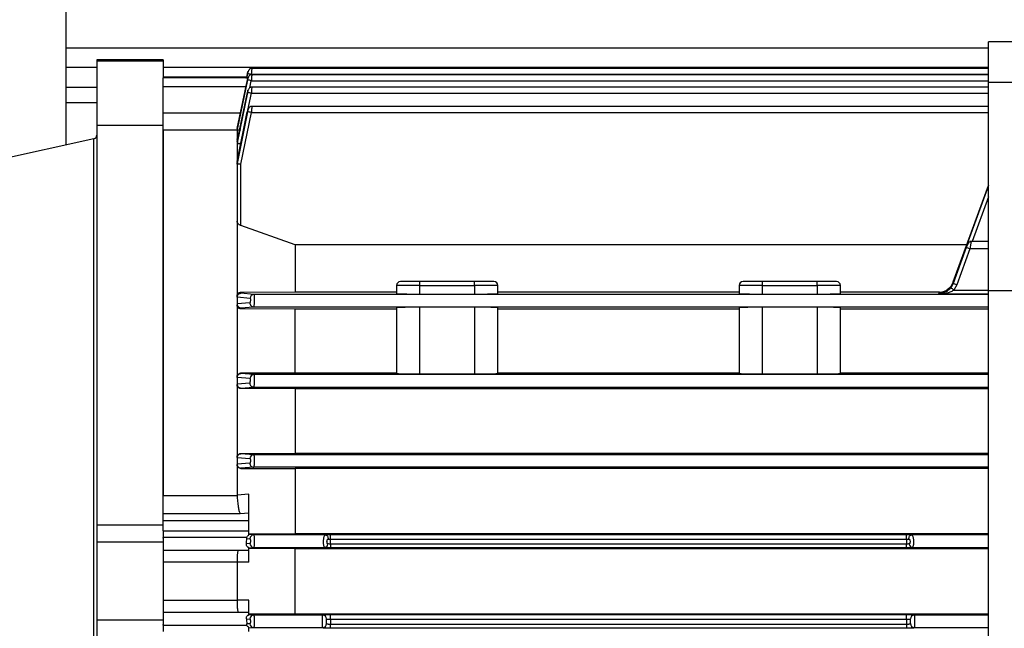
# Model space of a CAD drawing. Header units: millimetres. Extents: x 0 to 420, y 0 to 297.
# Tile 58 of 104: x 156.01 to 163, y 233.66 to 237.98. Entities that reach past the tile are written whole.
import ezdxf

# ---------------------------------------------------------------- set-up
doc = ezdxf.new("R2010")
doc.units = ezdxf.units.MM

msp = doc.modelspace()

# ---------------------------------------------------------------- linework, layer by layer
at = {"color": 7, "linetype": 'Continuous', "lineweight": 25}
for p, q in [((156.34125, 239.85348), (156.34125, 237.093)), ((165.1555, 237.82538), (162.88977, 237.82538)), ((162.88977, 237.53951), (162.88977, 237.82538)), ((162.88977, 237.78117), (156.34125, 237.78117)), ((157.03203, 237.69828), (156.5623, 237.69828)), ((156.5623, 237.69828), (156.5623, 237.68795)), ((157.03203, 237.68795), (156.5623, 237.68795)), ((156.5623, 237.68795), (156.5623, 237.23173)), ((157.03203, 237.69828), (157.03203, 237.68795)), ((157.03203, 237.68795), (157.03203, 237.57452)), ((156.5623, 237.64302), (156.34125, 237.64302)), ((162.88977, 237.64302), (157.03203, 237.64302)), ((157.65781, 237.63749), (157.65777, 237.63749)), ((162.88977, 237.63749), (157.65781, 237.63749)), ((157.62638, 237.57457), (157.03203, 237.57457)), ((157.03203, 237.57425), (157.03203, 237.57452)), ((157.03203, 237.57425), (157.62767, 237.57425)), ((157.03203, 237.57425), (157.03203, 237.56994)), ((157.03203, 237.50891), (157.03203, 237.56994)), ((157.63577, 237.56994), (157.03203, 237.56994)), ((157.63154, 237.55493), (157.55762, 237.20379)), ((157.55762, 237.20937), (157.63072, 237.55493)), ((157.62395, 237.5662), (157.63099, 237.59931)), ((157.63099, 237.59931), (157.62395, 237.5662)), ((157.63126, 237.59931), (157.62601, 237.57454)), ((157.6478, 237.49858), (157.65856, 237.54971)), ((162.88977, 237.59314), (157.65754, 237.59314)), ((157.6581, 237.59314), (157.65829, 237.59405)), ((157.65829, 237.59405), (162.88977, 237.59405)), ((157.65856, 237.54971), (162.88977, 237.54971)), ((156.34125, 237.50486), (156.5623, 237.50486)), ((157.03203, 237.31871), (157.03203, 237.50891)), ((157.03203, 237.50891), (157.62098, 237.50891)), ((162.88977, 237.50363), (157.65725, 237.50363)), ((162.88977, 237.53951), (165.1555, 237.53951)), ((162.88977, 236.06035), (162.88977, 237.53951)), ((157.55762, 237.11716), (157.63044, 237.46535)), ((157.63181, 237.46534), (157.55762, 237.10769)), ((157.63409, 237.34089), (157.65884, 237.46019)), ((157.65884, 237.46019), (162.88977, 237.46019)), ((156.34125, 237.39434), (156.5623, 237.39434)), ((162.88977, 237.36723), (157.65694, 237.36723)), ((157.57884, 237.31871), (157.03203, 237.31871)), ((157.03203, 237.19875), (157.03203, 237.31871)), ((157.55762, 236.97551), (157.63017, 237.32884)), ((157.63208, 237.32883), (157.55762, 236.9619)), ((157.58464, 236.95688), (157.65911, 237.32379)), ((157.65911, 237.32379), (162.88977, 237.32379)), ((157.03203, 237.23173), (156.5623, 237.23173)), ((156.5623, 237.23173), (156.5623, 234.39429)), ((157.03203, 234.60502), (157.03203, 237.19875)), ((157.03203, 237.19875), (157.03203, 234.60502)), ((157.55701, 237.19875), (157.03203, 237.19875)), ((157.55701, 237.19809), (157.55701, 237.13586)), ((157.55762, 237.20937), (157.55762, 237.20379)), ((156.54065, 237.13721), (155.46002, 236.89764)), ((156.54065, 233.99574), (156.54065, 237.13721)), ((157.55701, 237.13586), (157.55701, 237.1319)), ((157.55701, 237.10207), (157.55701, 236.97967)), ((157.55762, 237.11716), (157.55762, 237.10769)), ((157.55701, 236.9564), (157.55701, 236.97)), ((157.55701, 236.9564), (157.55701, 236.55332)), ((157.55762, 236.97551), (157.55762, 236.9619)), ((157.58464, 236.52124), (157.58464, 236.95688)), ((162.63993, 236.12043), (162.88977, 236.80663)), ((162.88977, 236.80567), (162.63993, 236.11905)), ((162.88977, 236.72534), (162.77411, 236.40749)), ((157.55701, 236.55332), (157.55701, 236.01947)), ((157.96949, 236.3849), (157.58464, 236.52124)), ((157.96949, 236.3849), (157.96949, 236.05004)), ((162.73622, 236.3849), (157.96949, 236.3849)), ((162.73293, 236.36488), (162.63993, 236.10929)), ((162.63993, 236.11032), (162.73261, 236.36488)), ((162.75889, 236.35591), (162.6659, 236.10032)), ((162.88977, 236.40749), (162.75831, 236.40749)), ((162.88977, 236.35591), (162.75889, 236.35591)), ((158.85566, 236.09569), (158.68988, 236.09569)), ((158.68988, 236.09569), (158.68988, 236.03771)), ((158.85566, 236.09569), (158.85566, 236.12332)), ((159.2425, 236.12332), (158.85566, 236.12332)), ((158.85566, 236.09569), (159.2425, 236.09569)), ((158.85566, 236.03481), (158.85566, 236.09569)), ((159.2425, 236.09569), (159.2425, 236.12332)), ((159.40828, 236.09569), (159.2425, 236.09569)), ((159.2425, 236.09569), (159.2425, 236.03481)), ((159.40828, 236.03771), (159.40828, 236.09569)), ((161.28718, 236.09569), (161.12139, 236.09569)), ((161.12139, 236.09569), (161.12139, 236.03771)), ((161.28718, 236.09569), (161.28718, 236.12332)), ((161.67401, 236.12332), (161.28718, 236.12332)), ((161.28718, 236.09569), (161.67401, 236.09569)), ((161.28718, 236.03481), (161.28718, 236.09569)), ((161.67401, 236.09569), (161.67401, 236.12332)), ((161.8398, 236.09569), (161.67401, 236.09569)), ((161.67401, 236.09569), (161.67401, 236.03481)), ((161.8398, 236.03771), (161.8398, 236.09569)), ((162.63993, 236.11905), (162.62332, 236.08898)), ((162.63993, 236.10929), (162.62332, 236.07922)), ((162.63993, 236.12043), (162.63993, 236.11905)), ((162.63993, 236.11032), (162.63993, 236.10929)), ((162.6659, 236.10032), (162.64513, 236.06274)), ((157.55701, 236.01242), (157.55701, 235.96369)), ((157.55762, 236.01408), (157.64969, 236.00606)), ((157.55762, 236.01408), (157.55762, 235.96531)), ((157.58464, 236.04766), (157.96949, 236.05004)), ((157.58464, 236.04004), (157.58464, 236.04766)), ((157.67672, 236.03213), (157.58464, 236.04004)), ((162.88977, 236.03213), (157.67672, 236.03213)), ((157.96949, 236.05004), (158.68988, 236.05004)), ((158.85566, 236.03481), (159.2425, 236.03481)), ((159.40828, 236.05004), (161.12139, 236.05004)), ((161.28718, 236.03481), (161.67401, 236.03481)), ((161.8398, 236.05004), (162.54269, 236.05004)), ((162.53608, 236.04536), (162.58709, 236.05099)), ((162.53608, 236.04869), (162.53608, 236.04536)), ((162.53608, 236.04536), (162.56916, 236.04536)), ((162.53608, 236.03857), (162.53608, 236.0356)), ((162.53608, 236.0356), (162.88977, 236.0356)), ((162.64513, 236.06274), (162.88977, 236.06274)), ((162.88977, 236.06035), (165.1555, 236.06035)), ((162.88977, 231.93113), (162.88977, 236.06035)), ((157.55701, 235.95723), (157.55701, 235.44628)), ((157.6478, 235.97288), (157.55762, 235.96531)), ((157.58464, 235.93606), (157.67482, 235.94372)), ((157.58464, 235.92979), (157.58464, 235.93606)), ((157.67482, 235.94372), (162.88977, 235.94372)), ((158.68988, 235.93815), (158.68988, 235.47086)), ((159.2425, 235.94104), (158.85566, 235.94104)), ((158.85566, 235.46797), (158.85566, 235.94104)), ((159.2425, 235.94104), (159.2425, 235.46797)), ((159.40828, 235.47086), (159.40828, 235.93815)), ((161.12139, 235.93815), (161.12139, 235.47086)), ((161.67401, 235.94104), (161.28718, 235.94104)), ((161.28718, 235.46797), (161.28718, 235.94104)), ((161.67401, 235.94104), (161.67401, 235.46797)), ((161.8398, 235.47086), (161.8398, 235.93815)), ((157.96949, 235.92756), (157.58464, 235.92979)), ((158.68988, 235.92756), (157.96949, 235.92756)), ((157.96949, 235.47635), (157.96949, 235.92756)), ((161.12139, 235.92756), (159.40828, 235.92756)), ((162.88977, 235.92756), (161.8398, 235.92756)), ((157.55762, 235.44422), (157.64942, 235.43642)), ((157.55762, 235.44422), (157.55762, 235.39577)), ((157.58464, 235.4743), (157.96949, 235.47635)), ((157.58464, 235.47066), (157.58464, 235.4743)), ((157.67645, 235.46293), (157.58464, 235.47066)), ((162.88977, 235.46293), (157.67645, 235.46293)), ((157.96949, 235.47635), (158.68988, 235.47635)), ((158.85566, 235.46797), (159.2425, 235.46797)), ((159.40828, 235.47635), (161.12139, 235.47635)), ((161.28718, 235.46797), (161.67401, 235.46797)), ((161.8398, 235.47635), (162.88977, 235.47635)), ((157.55701, 235.44303), (157.55701, 235.39462)), ((157.55701, 235.39166), (157.55701, 234.87479)), ((157.64797, 235.40324), (157.55762, 235.39577)), ((157.58464, 235.36699), (157.67494, 235.37452)), ((157.67494, 235.37452), (157.67503, 235.37452)), ((157.67503, 235.37452), (162.88977, 235.37452)), ((157.58464, 235.3641), (157.58464, 235.36699)), ((157.96949, 235.36213), (157.58464, 235.3641)), ((162.88977, 235.36213), (157.96949, 235.36213)), ((157.96949, 235.36213), (157.96949, 234.90459)), ((157.58464, 234.9027), (157.96949, 234.90459)), ((157.58464, 234.90133), (157.58464, 234.9027)), ((157.67618, 234.89374), (157.58464, 234.90133)), ((162.88977, 234.89374), (157.67618, 234.89374)), ((157.96949, 234.90459), (162.88977, 234.90459)), ((157.55701, 234.8737), (157.55701, 234.82547)), ((157.55701, 234.82547), (157.55701, 234.82452)), ((157.55701, 234.82452), (157.55701, 234.60758)), ((157.55762, 234.87442), (157.64915, 234.86679)), ((157.55762, 234.87442), (157.55762, 234.82616)), ((157.64834, 234.83361), (157.55762, 234.82616)), ((157.67537, 234.80533), (157.58464, 234.79785)), ((157.58464, 234.79785), (157.58464, 234.79687)), ((157.58464, 234.79687), (157.96949, 234.79502)), ((162.88977, 234.80533), (157.67537, 234.80533)), ((162.88977, 234.79502), (157.96949, 234.79502)), ((157.96949, 234.79502), (157.96949, 234.33414)), ((157.03203, 234.60502), (157.55709, 234.60502)), ((157.03203, 234.47587), (157.03203, 234.60502)), ((157.63991, 234.61347), (157.55701, 234.60758)), ((157.55709, 234.60502), (157.55701, 234.60758)), ((157.03203, 234.47587), (157.57884, 234.47587)), ((157.03203, 234.4249), (157.03203, 234.47587)), ((157.57884, 234.47587), (157.63991, 234.48057)), ((157.63991, 234.4249), (157.63991, 234.48057)), ((157.63991, 234.4249), (157.03203, 234.4249)), ((157.03203, 234.35308), (157.03203, 234.4249)), ((157.63991, 234.35308), (157.63991, 234.4249)), ((157.03203, 234.39429), (156.5623, 234.39429)), ((156.5623, 234.39429), (156.5623, 234.27205)), ((157.03203, 234.35308), (157.63991, 234.35308)), ((157.03203, 234.35308), (157.03203, 234.30686)), ((157.63991, 234.32278), (157.63991, 234.35308)), ((157.63991, 234.33258), (157.96949, 234.33414)), ((157.67591, 234.32454), (157.63991, 234.3275)), ((157.96949, 234.33414), (162.88977, 234.33414)), ((156.5623, 234.27205), (156.5623, 233.71943)), ((157.03203, 234.27205), (156.5623, 234.27205)), ((157.03203, 234.30244), (157.03203, 234.30686)), ((157.62719, 234.30686), (157.03203, 234.30686)), ((157.03203, 234.30244), (157.03203, 234.27205)), ((157.03203, 234.27205), (157.03203, 233.71943)), ((157.64861, 234.26397), (157.62379, 234.26193)), ((157.62602, 234.29903), (157.62719, 234.30686)), ((157.62602, 234.29903), (157.64888, 234.29715)), ((158.18702, 234.32454), (157.67591, 234.32454)), ((158.22015, 234.29326), (158.22015, 234.32474)), ((162.30952, 234.32474), (158.22015, 234.32474)), ((158.22015, 234.25964), (158.22015, 234.29326)), ((158.22015, 234.29326), (162.30952, 234.29326)), ((158.22015, 234.25964), (158.22015, 234.23586)), ((162.30952, 234.25964), (158.22015, 234.25964)), ((162.30952, 234.29326), (162.30952, 234.32474)), ((162.30952, 234.29326), (162.30952, 234.25964)), ((162.30952, 234.23586), (162.30952, 234.25964)), ((162.88977, 234.32454), (162.34265, 234.32454)), ((157.03203, 234.21679), (157.63991, 234.21679)), ((157.63991, 234.2332), (157.67564, 234.23614)), ((157.63991, 234.21679), (157.63991, 234.23474)), ((157.96949, 234.22671), (157.63991, 234.22826)), ((157.67564, 234.23614), (158.18162, 234.23614)), ((162.88977, 234.22671), (157.96949, 234.22671)), ((157.96949, 233.76477), (157.96949, 234.22671)), ((158.22015, 234.23586), (162.30952, 234.23586)), ((162.34805, 234.23614), (162.88977, 234.23614)), ((157.55701, 234.13047), (157.03203, 234.13047)), ((157.55701, 234.13058), (157.55701, 234.13047)), ((157.63991, 234.13056), (157.55701, 234.13058)), ((157.55701, 234.13047), (157.55701, 233.86101)), ((156.54065, 230.85428), (156.54065, 233.99574)), ((157.03203, 233.86101), (157.55701, 233.86101)), ((157.55701, 233.86101), (157.55701, 233.8609)), ((157.63991, 233.86092), (157.55701, 233.8609)), ((157.63991, 233.7747), (157.03203, 233.7747)), ((157.63991, 233.75675), (157.63991, 233.7747)), ((157.03203, 233.71943), (156.5623, 233.71943)), ((156.5623, 233.71943), (156.5623, 233.59719)), ((157.03203, 233.71943), (157.03203, 233.68904)), ((157.62379, 233.72955), (157.64861, 233.72751)), ((157.63991, 233.76323), (157.96949, 233.76477)), ((157.67564, 233.75535), (157.63991, 233.75828)), ((158.16489, 233.75535), (157.67564, 233.75535)), ((157.96949, 233.76477), (162.88977, 233.76477)), ((158.16489, 233.75596), (158.16489, 233.75535)), ((158.16489, 233.66694), (158.16489, 233.75535)), ((162.30952, 233.75693), (158.22015, 233.75693)), ((158.22015, 233.72546), (158.22015, 233.75693)), ((158.22015, 233.72546), (158.22015, 233.68905)), ((158.22015, 233.72546), (162.30952, 233.72546)), ((162.30952, 233.72546), (162.30952, 233.75693)), ((162.30952, 233.72546), (162.30952, 233.68905)), ((162.36478, 233.75535), (162.36478, 233.75596)), ((162.36478, 233.75535), (162.36478, 233.66694)), ((162.88977, 233.75535), (162.36478, 233.75535)), ((157.03203, 233.68462), (157.03203, 233.68904)), ((157.03203, 233.68462), (157.62719, 233.68462)), ((157.03203, 233.68462), (157.03203, 233.6384)), ((157.64888, 233.69433), (157.62602, 233.69245)), ((157.62719, 233.68462), (157.62602, 233.69245)), ((157.63991, 233.6384), (157.63991, 233.66871)), ((157.63991, 233.66398), (157.67591, 233.66694)), ((157.67591, 233.66694), (158.16489, 233.66694)), ((158.16489, 233.66694), (158.16489, 233.66624)), ((158.22015, 233.66527), (158.22015, 233.68905)), ((162.30952, 233.68905), (158.22015, 233.68905)), ((158.22015, 233.66527), (162.30952, 233.66527)), ((162.30952, 233.68905), (162.30952, 233.66527)), ((162.36478, 233.66624), (162.36478, 233.66694)), ((162.36478, 233.66694), (162.88977, 233.66694))]:
    msp.add_line(p, q, dxfattribs=at)
at = {"color": 7, "linetype": 'Continuous', "lineweight": 25, "flags": 128}
for points in [[(158.18702, 234.32454), (158.19047, 234.32386), (158.19376, 234.32202), (158.19677, 234.31908), (158.19935, 234.31519), (158.2014, 234.3105), (158.20282, 234.30523), (158.20356, 234.29959), (158.20359, 234.29384)], [(162.32609, 234.29384), (162.32611, 234.29959), (162.32685, 234.30523), (162.32828, 234.3105), (162.33032, 234.31519), (162.33291, 234.31908), (162.33591, 234.32202), (162.33921, 234.32386), (162.34265, 234.32454)]]:
    msp.add_lwpolyline(points, dxfattribs=at)
at = {"color": 7, "linetype": 'Continuous', "lineweight": 25}
for centre, radius, start, end in [((157.56631, 237.19332), 0.41116, 77.072645, 80.910272), ((157.56419, 237.13383), 0.42645, 77.214948, 80.914004), ((157.56266, 237.02901), 0.44178, 77.425386, 80.99427), ((157.56178, 236.87713), 0.45714, 77.707244, 81.153647), ((157.58426, 237.20367), 0.02725, 167.915574, 179.999253), ((157.58422, 237.19809), 0.0272, 167.906006, 179.999167), ((157.57774, 236.80241), 0.39622, 89.001369, 92.998326), ((156.53467, 237.16418), 0.02763, 282.5, 0), ((157.58356, 237.11153), 0.02654, 167.755605, 179.997793), ((157.58348, 237.10207), 0.02647, 167.738945, 179.997638), ((157.57774, 236.70639), 0.39622, 89.001369, 92.998326), ((157.58249, 236.97), 0.02548, 167.501545, 179.995357), ((157.58239, 236.9564), 0.02538, 167.476578, 179.99511), ((157.57774, 236.56072), 0.39622, 89.001369, 92.998326), ((162.60753, 235.95976), 0.42409, 69.08892, 72.80077), ((158.71751, 236.09569), 0.02763, 90, 180), ((159.38065, 236.09569), 0.02763, 0, 90), ((161.14902, 236.09569), 0.02763, 90, 180), ((161.81217, 236.09569), 0.02763, 0, 90), ((162.58805, 236.03501), 0.06447, 52.28141, 56.838145), ((162.32869, 235.66662), 0.507, 51.380935, 54.470542), ((162.5361, 236.14812), 0.1105, 323.12575, 339.993867), ((162.63485, 236.09609), 0.02352, 70.226821, 77.528862), ((162.51453, 235.70417), 0.42409, 69.08892, 72.80077), ((157.55981, 236.01234), 0.0028, 141.601457, 178.377112), ((157.67709, 236.0047), 0.02743, 90.775786, 177.162456), ((157.5597, 235.96361), 0.00269, 140.806044, 178.262836), ((157.58464, 235.96369), 0.02763, 180.004364, 270.004363), ((157.67524, 235.97122), 0.0275, 176.528922, 269.127261), ((157.55871, 235.44291), 0.00171, 130.063037, 176.125242), ((157.67684, 235.4355), 0.02743, 90.814871, 178.082847), ((157.55864, 235.3945), 0.00163, 128.807912, 175.791292), ((157.58464, 235.39462), 0.02763, 180.004364, 270.004363), ((157.67658, 234.8663), 0.02744, 90.846294, 178.995713), ((157.55798, 234.87351), 0.000986, 111.595419, 168.577704), ((157.55793, 234.82527), 0.000944, 109.640728, 167.331997), ((157.58464, 234.82548), 0.02763, 180.004364, 270.004363), ((157.67579, 234.8328), 0.02747, 178.304189, 269.109723), ((157.67606, 234.26359), 0.02745, 179.198505, 269.11561), ((157.67632, 234.2971), 0.02744, 90.869642, 179.901701), ((158.17686, 234.25972), 0.02406, 281.407817, 3.065499), ((162.35281, 234.25972), 0.02406, 176.934501, 258.592183), ((157.67606, 233.7279), 0.02745, 90.884464, 180.801494), ((158.16489, 233.72833), 0.02763, 0.004364, 90.004363), ((158.16489, 233.72772), 0.02763, 0.004364, 90.004363), ((162.36478, 233.72833), 0.02763, 89.995637, 179.995636), ((162.36478, 233.72772), 0.02763, 89.995637, 179.995636), ((157.67632, 233.69438), 0.02744, 180.098299, 269.130358), ((158.16489, 233.69457), 0.02763, 269.995637, 359.995636), ((158.16489, 233.69387), 0.02763, 269.995637, 359.995636), ((162.36478, 233.69457), 0.02763, 180.004364, 270.004363), ((162.36478, 233.69387), 0.02763, 180.004364, 270.004363)]:
    msp.add_arc(centre, radius, start, end, dxfattribs=at)
for centre, start_param, end_param in [((158.85566, 236.03771), 3.1415927, 4.712389), ((159.2425, 236.03771), 4.712389, 6.2831853), ((161.28718, 236.03771), 3.1415927, 4.712389), ((161.67401, 236.03771), 4.712389, 6.2831853), ((158.85566, 235.93815), 1.5707963, 3.1415927), ((159.2425, 235.93815), 0, 1.5707963), ((161.28718, 235.93815), 1.5707963, 3.1415927), ((161.67401, 235.93815), 0, 1.5707963), ((158.85566, 235.47086), 3.1415927, 4.712389), ((159.2425, 235.47086), 4.712389, 6.2831853), ((161.28718, 235.47086), 3.1415927, 4.712389), ((161.67401, 235.47086), 4.712389, 6.2831853)]:
    msp.add_ellipse(centre, major_axis=(0.16579, 0), ratio=0.0174551, start_param=start_param, end_param=end_param, dxfattribs=at)
for points, knots in [([(157.63126, 237.59931), (157.63172, 237.60147), (157.63262, 237.60572), (157.63373, 237.6111), (157.63446, 237.61475), (157.63467, 237.61601), (157.63436, 237.61481), (157.63352, 237.61107), (157.63236, 237.60571), (157.63145, 237.60147), (157.63099, 237.59931)], [0, 0, 0, 0, 0.12691101, 0.25020737, 0.37511744, 0.50002147, 0.62448937, 0.75012642, 0.87315796, 1, 1, 1, 1]), ([(157.66161, 237.63749), (157.6607, 237.63746), (157.65885, 237.63741), (157.65518, 237.63683), (157.65084, 237.63535), (157.64643, 237.63239), (157.64262, 237.62813), (157.63931, 237.62251), (157.63638, 237.61556), (157.6337, 237.60754), (157.6322, 237.60206), (157.63144, 237.59931)], [0, 0, 0, 0, 0.0461101, 0.0935681, 0.1956734, 0.3101297, 0.4360083, 0.5704116, 0.7104935, 0.8542928, 1, 1, 1, 1]), ([(157.66161, 237.63748), (157.66157, 237.63687), (157.6615, 237.63561), (157.66081, 237.62608), (157.65991, 237.61476), (157.65907, 237.60399), (157.65856, 237.5975), (157.65829, 237.59405)], [0, 0, 0, 0, 0.2431278, 0.4988528, 0.714701, 0.8487726, 1, 1, 1, 1]), ([(157.63154, 237.55493), (157.63199, 237.5571), (157.63287, 237.56135), (157.63391, 237.56673), (157.63456, 237.57046), (157.63464, 237.5716), (157.63423, 237.57042), (157.63331, 237.56668), (157.63209, 237.56133), (157.63118, 237.55708), (157.63072, 237.55493)], [0, 0, 0, 0, 0.1275713, 0.2500245, 0.3753135, 0.5001585, 0.6245392, 0.7501898, 0.8732552, 1, 1, 1, 1]), ([(157.66159, 237.59314), (157.65974, 237.59303), (157.65588, 237.5928), (157.6508, 237.59096), (157.64633, 237.588), (157.64245, 237.58369), (157.63906, 237.57805), (157.63606, 237.5711), (157.63336, 237.56313), (157.63187, 237.55768), (157.63112, 237.55494)], [0, 0, 0, 0, 0.0939058, 0.1971365, 0.3123529, 0.4384398, 0.5725765, 0.7120883, 0.8551175, 1, 1, 1, 1]), ([(157.66159, 237.59313), (157.66159, 237.59251), (157.66159, 237.59125), (157.66097, 237.58164), (157.66013, 237.57021), (157.65932, 237.55941), (157.65882, 237.55305), (157.65856, 237.54971)], [0, 0, 0, 0, 0.2443981, 0.4987799, 0.7204806, 0.8531202, 1, 1, 1, 1]), ([(157.63181, 237.46534), (157.63224, 237.46747), (157.6331, 237.47172), (157.63408, 237.47715), (157.63461, 237.4808), (157.6346, 237.48206), (157.63406, 237.48074), (157.63308, 237.4771), (157.63181, 237.47174), (157.6309, 237.4675), (157.63044, 237.46535)], [0, 0, 0, 0, 0.1252429, 0.2501995, 0.3751742, 0.5001372, 0.6250755, 0.7500047, 0.8730201, 1, 1, 1, 1]), ([(157.66154, 237.50363), (157.6597, 237.50351), (157.65581, 237.50328), (157.6487, 237.50069), (157.64322, 237.4957), (157.63877, 237.48839), (157.63572, 237.48144), (157.633, 237.47351), (157.63154, 237.46809), (157.6308, 237.46537)], [0, 0, 0, 0, 0.0949119, 0.1993795, 0.4406824, 0.574629, 0.7136311, 0.8559311, 1, 1, 1, 1]), ([(157.66154, 237.50362), (157.66158, 237.50299), (157.66165, 237.50172), (157.66113, 237.49205), (157.66034, 237.48054), (157.65956, 237.46972), (157.65908, 237.46346), (157.65884, 237.46019)], [0, 0, 0, 0, 0.2456301, 0.4987073, 0.7249131, 0.856457, 1, 1, 1, 1]), ([(157.63208, 237.32883), (157.6325, 237.33096), (157.63334, 237.33521), (157.63423, 237.34065), (157.63465, 237.3443), (157.63453, 237.34555), (157.63389, 237.34422), (157.63283, 237.34057), (157.63151, 237.33519), (157.63062, 237.33095), (157.63017, 237.32884)], [0, 0, 0, 0, 0.1252504, 0.2502197, 0.3752055, 0.5001783, 0.6251309, 0.7500814, 0.875047, 1, 1, 1, 1]), ([(157.66148, 237.36723), (157.65962, 237.36711), (157.65572, 237.36687), (157.64858, 237.36426), (157.64299, 237.3592), (157.63844, 237.35183), (157.63535, 237.34488), (157.63263, 237.33698), (157.63119, 237.33159), (157.63047, 237.32888)], [0, 0, 0, 0, 0.0959229, 0.2015456, 0.4437415, 0.5773348, 0.7156387, 0.8569947, 1, 1, 1, 1]), ([(157.66148, 237.36722), (157.66148, 237.36722), (157.66168, 237.36827), (157.66163, 237.36453), (157.66129, 237.35578), (157.66054, 237.34399), (157.65981, 237.33318), (157.65935, 237.32699), (157.65911, 237.32379)], [0, 0, 0, 0, 0.0006654, 0.248132, 0.4994894, 0.728943, 0.8593844, 1, 1, 1, 1]), ([(157.56624, 237.1275), (157.56586, 237.12768), (157.56247, 237.12926), (157.55846, 237.1324), (157.55749, 237.13471), (157.55701, 237.13586)], [0, 0, 0, 0, 0.06089114, 0.52988838, 1, 1, 1, 1]), ([(157.55762, 237.10769), (157.55813, 237.10764), (157.55918, 237.10755), (157.56552, 237.10639), (157.57446, 237.10464), (157.58133, 237.10323), (157.58464, 237.10255)], [0, 0, 0, 0, 0.2407006, 0.5, 0.7592994, 1, 1, 1, 1]), ([(157.55762, 236.9619), (157.55817, 236.96184), (157.55932, 236.96173), (157.56568, 236.9606), (157.57456, 236.9589), (157.58136, 236.95754), (157.58464, 236.95688)], [0, 0, 0, 0, 0.2409105, 0.5, 0.7590895, 1, 1, 1, 1]), ([(157.58464, 236.52124), (157.5826, 236.52206), (157.57837, 236.52377), (157.57103, 236.52855), (157.56378, 236.53558), (157.55817, 236.54462), (157.5574, 236.55042), (157.55701, 236.55332)], [0, 0, 0, 0, 0.1212606, 0.2507033, 0.5005009, 0.75026, 1, 1, 1, 1]), ([(162.73293, 236.36488), (162.73405, 236.36795), (162.73635, 236.3743), (162.73884, 236.38121), (162.74034, 236.38544), (162.74138, 236.38839), (162.74188, 236.38991), (162.74128, 236.38839), (162.74017, 236.38545), (162.7386, 236.38122), (162.73605, 236.37431), (162.73374, 236.36796), (162.73261, 236.36488)], [0, 0, 0, 0, 0.1233941, 0.2545024, 0.3190117, 0.383147, 0.4996439, 0.6162387, 0.6801181, 0.7451394, 0.8765054, 1, 1, 1, 1]), ([(162.76763, 236.40749), (162.7668, 236.40747), (162.7651, 236.40742), (162.7617, 236.40692), (162.75566, 236.40496), (162.75073, 236.40039), (162.7459, 236.39315), (162.74186, 236.38536), (162.73746, 236.37559), (162.73456, 236.36848), (162.73306, 236.3648)], [0, 0, 0, 0, 0.0363846, 0.0745192, 0.160612, 0.38228, 0.5168792, 0.6653131, 0.8267221, 1, 1, 1, 1]), ([(162.76763, 236.40749), (162.76752, 236.40678), (162.76736, 236.40571), (162.76629, 236.39925), (162.76496, 236.39127), (162.76308, 236.38056), (162.76093, 236.36781), (162.7596, 236.36004), (162.75889, 236.35591)], [0, 0, 0, 0, 0.241412, 0.3677063, 0.4975033, 0.7115123, 0.8465412, 1, 1, 1, 1]), ([(158.85566, 236.12332), (158.83829, 236.12332), (158.81147, 236.12332), (158.77927, 236.12332), (158.75729, 236.12332), (158.73943, 236.12332), (158.72223, 236.12332), (158.71936, 236.12332), (158.71751, 236.12332)], [0, 0, 0, 0, 0.2394429, 0.369653, 0.4999999, 0.63021, 0.7605571, 1, 1, 1, 1]), ([(159.38065, 236.12332), (159.37879, 236.12332), (159.37593, 236.12332), (159.35873, 236.12332), (159.34088, 236.12332), (159.3189, 236.12332), (159.2867, 236.12332), (159.25987, 236.12332), (159.2425, 236.12332)], [0, 0, 0, 0, 0.2394429, 0.369653, 0.4999999, 0.63021, 0.7605571, 1, 1, 1, 1]), ([(161.28718, 236.12332), (161.26981, 236.12332), (161.24298, 236.12332), (161.21079, 236.12332), (161.18881, 236.12332), (161.17095, 236.12332), (161.15375, 236.12332), (161.15088, 236.12332), (161.14902, 236.12332)], [0, 0, 0, 0, 0.2394429, 0.369653, 0.4999999, 0.63021, 0.7605571, 1, 1, 1, 1]), ([(161.81217, 236.12332), (161.81031, 236.12332), (161.80745, 236.12332), (161.79025, 236.12332), (161.7724, 236.12332), (161.75041, 236.12332), (161.71822, 236.12332), (161.69138, 236.12332), (161.67401, 236.12332)], [0, 0, 0, 0, 0.2394429, 0.369653, 0.4999999, 0.63021, 0.7605571, 1, 1, 1, 1]), ([(162.62332, 236.08898), (162.62034, 236.08543), (162.61413, 236.07801), (162.60007, 236.06588), (162.57429, 236.05005), (162.55133, 236.04723), (162.53608, 236.04536)], [0, 0, 0, 0, 0.1194875, 0.2500941, 0.5018502, 1, 1, 1, 1]), ([(162.53608, 236.03857), (162.55159, 236.04008), (162.57494, 236.04234), (162.60112, 236.05814), (162.61532, 236.07052), (162.62153, 236.07816), (162.62449, 236.08181)], [0, 0, 0, 0, 0.4982763, 0.7500515, 0.8806658, 1, 1, 1, 1]), ([(162.62332, 236.07922), (162.62034, 236.07568), (162.61413, 236.06825), (162.60007, 236.05612), (162.57429, 236.04029), (162.55133, 236.03747), (162.53608, 236.0356)], [0, 0, 0, 0, 0.1194875, 0.2500941, 0.5018502, 1, 1, 1, 1]), ([(157.55701, 236.01947), (157.5574, 236.02296), (157.55817, 236.02995), (157.56377, 236.03881), (157.57102, 236.04442), (157.57836, 236.0472), (157.5826, 236.04751), (157.58464, 236.04766)], [0, 0, 0, 0, 0.2499131, 0.4994531, 0.7489771, 0.8785266, 1, 1, 1, 1]), ([(157.58464, 236.04004), (157.58136, 236.03968), (157.57456, 236.03892), (157.56568, 236.03296), (157.55933, 236.02428), (157.55817, 236.01739), (157.55762, 236.01408)], [0, 0, 0, 0, 0.240911, 0.5, 0.759089, 1, 1, 1, 1]), ([(157.64969, 236.00606), (157.65011, 236.00577), (157.65094, 236.0052), (157.65184, 236.00141), (157.65219, 235.99678), (157.65221, 235.99262), (157.65205, 235.98831), (157.65151, 235.9829), (157.65047, 235.97749), (157.64915, 235.97371), (157.64825, 235.97316), (157.6478, 235.97288)], [0, 0, 0, 0, 0.1249922, 0.2497975, 0.3746414, 0.4378859, 0.5000038, 0.6245651, 0.7498886, 0.8748483, 1, 1, 1, 1]), ([(157.67672, 236.03213), (157.67696, 236.03187), (157.67742, 236.03137), (157.67816, 236.02747), (157.67889, 236.01932), (157.67929, 236.00505), (157.67919, 235.98815), (157.67868, 235.97407), (157.67806, 235.96385), (157.67769, 235.95909), (157.67745, 235.95673), (157.67738, 235.95616), (157.67716, 235.95413), (157.67667, 235.95027), (157.67586, 235.94523), (157.6752, 235.94428), (157.67482, 235.94372)], [0, 0, 0, 0, 0.0702827, 0.1354612, 0.2500539, 0.3757407, 0.4995034, 0.617841, 0.6820969, 0.7495848, 0.7501546, 0.7546813, 0.7672902, 0.8150059, 0.8926313, 1, 1, 1, 1]), ([(162.53608, 236.0356), (162.55467, 236.03676), (162.58289, 236.03852), (162.61962, 236.04893), (162.6368, 236.05824), (162.64513, 236.06274)], [0, 0, 0, 0, 0.4991729, 0.7575286, 1, 1, 1, 1]), ([(157.58464, 235.92979), (157.58275, 235.92991), (157.579, 235.93014), (157.57343, 235.932), (157.56835, 235.93486), (157.56412, 235.93865), (157.56084, 235.94303), (157.55777, 235.94927), (157.55731, 235.95406), (157.55701, 235.95723)], [0, 0, 0, 0, 0.126692, 0.2500184, 0.3736045, 0.5000865, 0.6222093, 0.7502206, 1, 1, 1, 1]), ([(157.55762, 235.96531), (157.55762, 235.96345), (157.55763, 235.9597), (157.55899, 235.9545), (157.56132, 235.94938), (157.56451, 235.945), (157.56886, 235.94106), (157.57338, 235.93842), (157.57881, 235.93649), (157.58248, 235.93622), (157.58464, 235.93606)], [0, 0, 0, 0, 0.123711, 0.2500217, 0.3558621, 0.5000145, 0.6109853, 0.7500201, 0.852498, 1, 1, 1, 1]), ([(157.55701, 235.44628), (157.55743, 235.44988), (157.55826, 235.45711), (157.56429, 235.46612), (157.57172, 235.47145), (157.57883, 235.47392), (157.58272, 235.47418), (157.58464, 235.4743)], [0, 0, 0, 0, 0.24934506, 0.49935352, 0.74907254, 0.87623405, 1, 1, 1, 1]), ([(157.58464, 235.47066), (157.58133, 235.47028), (157.57446, 235.4695), (157.56552, 235.46342), (157.55918, 235.45456), (157.55813, 235.44758), (157.55762, 235.44422)], [0, 0, 0, 0, 0.2407012, 0.5, 0.7592988, 1, 1, 1, 1]), ([(157.67645, 235.46293), (157.6767, 235.46266), (157.67718, 235.46215), (157.67796, 235.45815), (157.67876, 235.44991), (157.67925, 235.43556), (157.67925, 235.41852), (157.6788, 235.40436), (157.67823, 235.39418), (157.67764, 235.38637), (157.6771, 235.38248), (157.67681, 235.38031)], [0, 0, 0, 0, 0.0858978, 0.1645917, 0.2998344, 0.4512514, 0.5989125, 0.7417551, 0.8185467, 0.898723, 1, 1, 1, 1]), ([(157.58464, 235.3641), (157.58283, 235.36421), (157.57923, 235.36443), (157.57392, 235.36613), (157.569, 235.36876), (157.56472, 235.37237), (157.56128, 235.37668), (157.5579, 235.38309), (157.55737, 235.38824), (157.55701, 235.39166)], [0, 0, 0, 0, 0.12648142, 0.25001826, 0.37498697, 0.50013753, 0.62390292, 0.75045472, 1, 1, 1, 1]), ([(157.55762, 235.39577), (157.55765, 235.39395), (157.55772, 235.39024), (157.55912, 235.3851), (157.5615, 235.38004), (157.5647, 235.37574), (157.56902, 235.37189), (157.57351, 235.3693), (157.57888, 235.36741), (157.5825, 235.36714), (157.58464, 235.36699)], [0, 0, 0, 0, 0.12234557, 0.25002046, 0.35637978, 0.50001442, 0.61117569, 0.75001992, 0.85253773, 1, 1, 1, 1]), ([(157.64797, 235.40324), (157.64843, 235.40346), (157.64935, 235.40389), (157.65064, 235.40761), (157.65165, 235.41296), (157.65212, 235.41842), (157.65223, 235.42279), (157.65217, 235.42596), (157.65197, 235.42891), (157.65154, 235.4323), (157.65073, 235.43558), (157.64986, 235.43614), (157.64942, 235.43642)], [0, 0, 0, 0, 0.12663214, 0.24965046, 0.3744196, 0.49919268, 0.56173894, 0.62463147, 0.68706333, 0.75005923, 0.87484204, 1, 1, 1, 1]), ([(157.64797, 235.40324), (157.64813, 235.4003), (157.64847, 235.39374), (157.6526, 235.38594), (157.6579, 235.38046), (157.66306, 235.37713), (157.66885, 235.37495), (157.67292, 235.37466), (157.67494, 235.37452)], [0, 0, 0, 0, 0.1986448, 0.4420108, 0.5778184, 0.7187263, 0.8608087, 1, 1, 1, 1]), ([(157.67681, 235.38031), (157.67655, 235.37881), (157.67597, 235.37541), (157.67537, 235.37484), (157.67503, 235.37452)], [0, 0, 0, 0, 0.4389346, 1, 1, 1, 1]), ([(157.55701, 234.87479), (157.55744, 234.87847), (157.55831, 234.88584), (157.56464, 234.89486), (157.57358, 234.90132), (157.58095, 234.90224), (157.58464, 234.9027)], [0, 0, 0, 0, 0.2497173, 0.4997391, 0.7495812, 1, 1, 1, 1]), ([(157.58464, 234.90133), (157.5813, 234.90096), (157.57595, 234.90036), (157.56977, 234.89692), (157.56535, 234.89327), (157.56205, 234.8891), (157.55871, 234.88282), (157.55806, 234.87783), (157.55762, 234.87442)], [0, 0, 0, 0, 0.2398732, 0.3842304, 0.5000052, 0.6487017, 0.7601268, 1, 1, 1, 1]), ([(157.67618, 234.89374), (157.67644, 234.89346), (157.67693, 234.89293), (157.67774, 234.88891), (157.67859, 234.88075), (157.67918, 234.86661), (157.6793, 234.84964), (157.67895, 234.83555), (157.67844, 234.82534), (157.67786, 234.81717), (157.67708, 234.81074), (157.67622, 234.80632), (157.67567, 234.80568), (157.67537, 234.80533)], [0, 0, 0, 0, 0.0733079, 0.1394969, 0.2500911, 0.3771034, 0.499536, 0.6196903, 0.6834854, 0.7495951, 0.8474452, 0.9169333, 1, 1, 1, 1]), ([(157.58464, 234.79687), (157.58109, 234.79727), (157.57574, 234.79787), (157.5693, 234.80137), (157.56504, 234.80484), (157.56152, 234.8091), (157.55896, 234.81394), (157.55731, 234.81916), (157.55711, 234.82273), (157.55701, 234.82452)], [0, 0, 0, 0, 0.2488591, 0.374431, 0.49893211, 0.62385623, 0.7492284, 0.87382859, 1, 1, 1, 1]), ([(157.64915, 234.86679), (157.64959, 234.8665), (157.65047, 234.86594), (157.65153, 234.86216), (157.65215, 234.85667), (157.65227, 234.85017), (157.65183, 234.84367), (157.65094, 234.83825), (157.64971, 234.8344), (157.6488, 234.83387), (157.64834, 234.83361)], [0, 0, 0, 0, 0.12502819, 0.24990094, 0.37483538, 0.49956, 0.62417537, 0.74949615, 0.87377541, 1, 1, 1, 1]), ([(157.55709, 234.60502), (157.5582, 234.59063), (157.5605, 234.56055), (157.56548, 234.52427), (157.57176, 234.49293), (157.57624, 234.48214), (157.57884, 234.47587)], [0, 0, 0, 0, 0.2389162, 0.4994531, 0.7089131, 1, 1, 1, 1]), ([(157.63991, 234.48057), (157.63991, 234.48604), (157.63991, 234.49695), (157.63991, 234.52804), (157.63991, 234.56691), (157.63991, 234.59793), (157.63991, 234.61347)], [0, 0, 0, 0, 0.2511418, 0.5010212, 0.7499917, 1, 1, 1, 1]), ([(157.63991, 234.23474), (157.63847, 234.23525), (157.63546, 234.23631), (157.63071, 234.23965), (157.62642, 234.24509), (157.62346, 234.25296), (157.62368, 234.25896), (157.62379, 234.26193)], [0, 0, 0, 0, 0.1199727, 0.2513101, 0.5012747, 0.7524902, 1, 1, 1, 1]), ([(157.62379, 234.26193), (157.62439, 234.26791), (157.62558, 234.27973), (157.62588, 234.29265), (157.62602, 234.29903)], [0, 0, 0, 0, 0.5061028, 1, 1, 1, 1]), ([(157.62719, 234.30686), (157.62852, 234.31013), (157.63119, 234.31668), (157.637, 234.32075), (157.63991, 234.32278)], [0, 0, 0, 0, 0.4997239, 1, 1, 1, 1]), ([(157.64888, 234.29715), (157.64933, 234.29687), (157.65022, 234.2963), (157.65134, 234.29253), (157.65206, 234.28706), (157.6523, 234.28056), (157.65196, 234.27405), (157.65115, 234.26862), (157.64997, 234.26476), (157.64907, 234.26424), (157.64861, 234.26397)], [0, 0, 0, 0, 0.1250226, 0.2499046, 0.3748574, 0.4995633, 0.6241847, 0.749474, 0.8736969, 1, 1, 1, 1]), ([(157.67591, 234.32454), (157.67618, 234.32425), (157.67669, 234.3237), (157.67752, 234.31958), (157.67843, 234.31143), (157.6791, 234.29739), (157.67932, 234.28039), (157.67905, 234.2663), (157.6786, 234.2561), (157.67806, 234.24775), (157.6773, 234.24128), (157.67645, 234.23704), (157.67592, 234.23645), (157.67564, 234.23614)], [0, 0, 0, 0, 0.0754833, 0.1423996, 0.2501192, 0.3778232, 0.4995667, 0.6205035, 0.6841017, 0.7496203, 0.853453, 0.921437, 1, 1, 1, 1]), ([(158.18162, 234.23614), (158.17985, 234.23675), (158.17623, 234.23799), (158.17356, 234.24578), (158.17212, 234.25447), (158.17143, 234.2624), (158.17113, 234.27134), (158.17123, 234.28087), (158.17171, 234.29034), (158.17263, 234.29915), (158.17396, 234.30689), (158.17628, 234.31534), (158.18012, 234.32281), (158.18474, 234.32397), (158.18702, 234.32454)], [0, 0, 0, 0, 0.1163677, 0.2373787, 0.3003594, 0.3650005, 0.4314372, 0.4997937, 0.5678217, 0.6339772, 0.6984122, 0.7612908, 0.8825654, 1, 1, 1, 1]), ([(158.22015, 234.32474), (158.21418, 234.32473), (158.20221, 234.32471), (158.19209, 234.3246), (158.18702, 234.32454)], [0, 0, 0, 0, 0.4996387, 1, 1, 1, 1]), ([(158.20089, 234.26101), (158.20034, 234.26117), (158.19923, 234.2615), (158.19797, 234.26292), (158.19701, 234.26498), (158.19619, 234.26822), (158.1957, 234.27264), (158.19562, 234.27812), (158.196, 234.28357), (158.19692, 234.28801), (158.19819, 234.29102), (158.19962, 234.29281), (158.20145, 234.29382), (158.20286, 234.29383), (158.20359, 234.29384)], [0, 0, 0, 0, 0.0565342, 0.1141881, 0.1776122, 0.250359, 0.375302, 0.5001867, 0.6332618, 0.7495717, 0.8162508, 0.8764093, 0.9356989, 1, 1, 1, 1]), ([(158.22015, 234.25964), (158.21669, 234.25971), (158.2114, 234.25982), (158.20503, 234.26039), (158.20228, 234.2608), (158.20089, 234.26101)], [0, 0, 0, 0, 0.48255641, 0.73684789, 1, 1, 1, 1]), ([(158.20359, 234.29384), (158.20617, 234.29367), (158.21123, 234.29335), (158.21722, 234.29329), (158.22015, 234.29326)], [0, 0, 0, 0, 0.51029748, 1, 1, 1, 1]), ([(162.34265, 234.32454), (162.33759, 234.3246), (162.32746, 234.32471), (162.3155, 234.32473), (162.30952, 234.32474)], [0, 0, 0, 0, 0.5003613, 1, 1, 1, 1]), ([(162.30952, 234.29326), (162.31245, 234.29329), (162.31845, 234.29335), (162.32351, 234.29367), (162.32609, 234.29384)], [0, 0, 0, 0, 0.4896899, 1, 1, 1, 1]), ([(162.32879, 234.26101), (162.32739, 234.2608), (162.32465, 234.26039), (162.31827, 234.25982), (162.31298, 234.25971), (162.30952, 234.25964)], [0, 0, 0, 0, 0.2631618, 0.5174564, 1, 1, 1, 1]), ([(162.32609, 234.29384), (162.32682, 234.29383), (162.32822, 234.29382), (162.33005, 234.29281), (162.33148, 234.29103), (162.33276, 234.28802), (162.33368, 234.28357), (162.33405, 234.27812), (162.33398, 234.27263), (162.33348, 234.26822), (162.33266, 234.26498), (162.33171, 234.26292), (162.33045, 234.2615), (162.32934, 234.26117), (162.32879, 234.26101)], [0, 0, 0, 0, 0.06428, 0.1235526, 0.1836923, 0.2503455, 0.366637, 0.4999526, 0.6247599, 0.7494288, 0.8222283, 0.8856984, 0.9434017, 1, 1, 1, 1]), ([(162.34265, 234.32454), (162.34493, 234.32397), (162.34955, 234.32281), (162.35338, 234.31536), (162.3557, 234.30694), (162.35704, 234.29922), (162.35795, 234.29043), (162.35844, 234.28097), (162.35854, 234.27143), (162.35825, 234.26247), (162.35756, 234.25452), (162.35612, 234.24581), (162.35345, 234.23799), (162.34983, 234.23675), (162.34805, 234.23614)], [0, 0, 0, 0, 0.1172685, 0.238365, 0.3011466, 0.3654791, 0.4315263, 0.4994394, 0.5679044, 0.634445, 0.699186, 0.7622631, 0.883456, 1, 1, 1, 1]), ([(157.56793, 234.21679), (157.56646, 234.21553), (157.56423, 234.21362), (157.56167, 234.20244), (157.55996, 234.19148), (157.55862, 234.1782), (157.55729, 234.15814), (157.55712, 234.1415), (157.55701, 234.13058)], [0, 0, 0, 0, 0.24975671, 0.38120498, 0.50032065, 0.63059514, 0.75745202, 1, 1, 1, 1]), ([(157.63991, 234.13056), (157.63991, 234.13966), (157.63991, 234.15785), (157.63991, 234.18265), (157.63991, 234.20216), (157.63991, 234.21457), (157.63991, 234.21608), (157.63991, 234.21679)], [0, 0, 0, 0, 0.2001932, 0.40029537, 0.60305934, 0.81223558, 1, 1, 1, 1]), ([(158.18162, 234.23614), (158.18727, 234.23606), (158.19856, 234.2359), (158.21296, 234.23587), (158.22015, 234.23586)], [0, 0, 0, 0, 0.5008193, 1, 1, 1, 1]), ([(162.30952, 234.23586), (162.31671, 234.23587), (162.33112, 234.2359), (162.3424, 234.23606), (162.34805, 234.23614)], [0, 0, 0, 0, 0.4991807, 1, 1, 1, 1]), ([(157.55701, 233.8609), (157.55712, 233.84998), (157.55729, 233.83335), (157.55862, 233.81329), (157.55996, 233.80001), (157.56167, 233.78904), (157.56423, 233.77787), (157.56646, 233.77595), (157.56793, 233.7747)], [0, 0, 0, 0, 0.2425398, 0.3693988, 0.4996794, 0.6187759, 0.7502433, 1, 1, 1, 1]), ([(157.63991, 233.7747), (157.63991, 233.77566), (157.63991, 233.77759), (157.63991, 233.79268), (157.63991, 233.81474), (157.63991, 233.83894), (157.63991, 233.85463), (157.63991, 233.86092)], [0, 0, 0, 0, 0.21884781, 0.43781885, 0.65304554, 0.86104445, 1, 1, 1, 1]), ([(157.62379, 233.72955), (157.62368, 233.73253), (157.62346, 233.73855), (157.62644, 233.74642), (157.63073, 233.75185), (157.63548, 233.75518), (157.63848, 233.75624), (157.63991, 233.75675)], [0, 0, 0, 0, 0.2481815, 0.5000791, 0.749897, 0.8806253, 1, 1, 1, 1]), ([(157.62379, 233.72955), (157.62439, 233.72364), (157.62559, 233.71183), (157.62588, 233.69891), (157.62602, 233.69245)], [0, 0, 0, 0, 0.5007212, 1, 1, 1, 1]), ([(157.64861, 233.72751), (157.64907, 233.72725), (157.64997, 233.72673), (157.65115, 233.72288), (157.65196, 233.71745), (157.6523, 233.71095), (157.65207, 233.70444), (157.65135, 233.69899), (157.65023, 233.69512), (157.64933, 233.6946), (157.64888, 233.69433)], [0, 0, 0, 0, 0.1262187, 0.250166, 0.3750917, 0.4997396, 0.624326, 0.7495381, 0.8736552, 1, 1, 1, 1]), ([(157.67564, 233.75535), (157.67592, 233.75503), (157.67645, 233.75445), (157.6773, 233.75021), (157.67805, 233.74376), (157.6786, 233.73541), (157.67905, 233.72522), (157.67932, 233.71113), (157.6791, 233.69412), (157.67843, 233.68008), (157.67752, 233.67191), (157.67669, 233.66779), (157.67618, 233.66723), (157.67591, 233.66694)], [0, 0, 0, 0, 0.0784836, 0.1464023, 0.2501473, 0.3156306, 0.3792237, 0.5002401, 0.6219042, 0.7496473, 0.8574558, 0.9244376, 1, 1, 1, 1]), ([(158.22015, 233.75693), (158.2132, 233.75692), (158.20247, 233.7569), (158.18959, 233.75678), (158.1808, 233.75665), (158.17366, 233.7565), (158.16678, 233.75627), (158.16563, 233.75608), (158.16489, 233.75596)], [0, 0, 0, 0, 0.23860953, 0.36843741, 0.4987881, 0.6289948, 0.75972481, 1, 1, 1, 1]), ([(158.19252, 233.72834), (158.19268, 233.72811), (158.19297, 233.72768), (158.19554, 233.727), (158.19956, 233.72636), (158.20483, 233.72593), (158.21124, 233.72557), (158.21663, 233.72551), (158.22015, 233.72546)], [0, 0, 0, 0, 0.1571992, 0.2938649, 0.504889, 0.6348502, 0.7607328, 1, 1, 1, 1]), ([(162.36478, 233.75596), (162.36404, 233.75608), (162.3629, 233.75627), (162.35602, 233.7565), (162.34888, 233.75665), (162.34009, 233.75678), (162.32722, 233.7569), (162.31647, 233.75692), (162.30952, 233.75693)], [0, 0, 0, 0, 0.2402752, 0.3706648, 0.5012116, 0.6312232, 0.7613905, 1, 1, 1, 1]), ([(162.30952, 233.72546), (162.31305, 233.72551), (162.31843, 233.72557), (162.32484, 233.72593), (162.33012, 233.72636), (162.33414, 233.727), (162.3367, 233.72768), (162.33699, 233.72811), (162.33715, 233.72834)], [0, 0, 0, 0, 0.2392353, 0.3651259, 0.495111, 0.7061018, 0.8427758, 1, 1, 1, 1]), ([(157.63991, 233.66871), (157.637, 233.67074), (157.6312, 233.6748), (157.62852, 233.68135), (157.62719, 233.68462)], [0, 0, 0, 0, 0.4996888, 1, 1, 1, 1]), ([(158.16489, 233.66624), (158.16563, 233.66612), (158.16677, 233.66593), (158.17365, 233.6657), (158.18079, 233.66555), (158.18958, 233.66542), (158.20245, 233.6653), (158.2132, 233.66528), (158.22015, 233.66527)], [0, 0, 0, 0, 0.24082028, 0.37139512, 0.50200618, 0.63195539, 0.76193762, 1, 1, 1, 1]), ([(158.22015, 233.68905), (158.21662, 233.68912), (158.21123, 233.68923), (158.20483, 233.68983), (158.19954, 233.69055), (158.19553, 233.69161), (158.19297, 233.69277), (158.19268, 233.69348), (158.19252, 233.69387)], [0, 0, 0, 0, 0.2371732, 0.3623907, 0.4921196, 0.7038401, 0.8414439, 1, 1, 1, 1]), ([(162.33715, 233.69387), (162.33699, 233.69348), (162.3367, 233.69277), (162.33414, 233.69161), (162.33013, 233.69055), (162.32485, 233.68983), (162.31844, 233.68923), (162.31305, 233.68912), (162.30952, 233.68905)], [0, 0, 0, 0, 0.1585312, 0.2961267, 0.50788, 0.6376108, 0.7628288, 1, 1, 1, 1]), ([(162.30952, 233.66527), (162.31647, 233.66528), (162.32721, 233.6653), (162.34009, 233.66542), (162.34887, 233.66555), (162.35602, 233.6657), (162.3629, 233.66593), (162.36404, 233.66612), (162.36478, 233.66624)], [0, 0, 0, 0, 0.2380624, 0.3677072, 0.4979935, 0.6282658, 0.7591797, 1, 1, 1, 1])]:
    msp.add_open_spline(points, degree=3, knots=knots, dxfattribs=at)
for points in [[(157.55701, 236.01242), (157.55743, 236.01604), (157.55826, 236.02328), (157.56465, 236.03241), (157.57378, 236.0388), (157.58102, 236.03963), (157.58464, 236.04004)], [(157.55701, 235.44303), (157.55743, 235.44665), (157.55826, 235.45389), (157.56465, 235.46302), (157.57378, 235.46941), (157.58102, 235.47024), (157.58464, 235.47066)], [(157.55701, 234.8737), (157.55743, 234.87732), (157.55826, 234.88456), (157.56465, 234.89369), (157.57378, 234.90008), (157.58102, 234.90091), (157.58464, 234.90133)], [(157.55762, 234.82616), (157.55796, 234.82248), (157.55864, 234.81512), (157.56486, 234.80575), (157.57387, 234.79917), (157.58105, 234.79829), (157.58464, 234.79785)], [(158.19252, 233.69457), (158.19252, 233.69485), (158.19252, 233.69541), (158.19252, 233.69926), (158.19252, 233.7047), (158.19252, 233.71114), (158.19252, 233.71759), (158.19252, 233.72303), (158.19252, 233.72688), (158.19252, 233.72744), (158.19252, 233.72772)], [(162.33715, 233.69457), (162.33715, 233.69485), (162.33715, 233.69541), (162.33715, 233.69926), (162.33715, 233.7047), (162.33715, 233.71114), (162.33715, 233.71759), (162.33715, 233.72303), (162.33715, 233.72688), (162.33715, 233.72744), (162.33715, 233.72772)]]:
    msp.add_open_spline(points, degree=3, dxfattribs=at)

doc.saveas('drawing.dxf')
